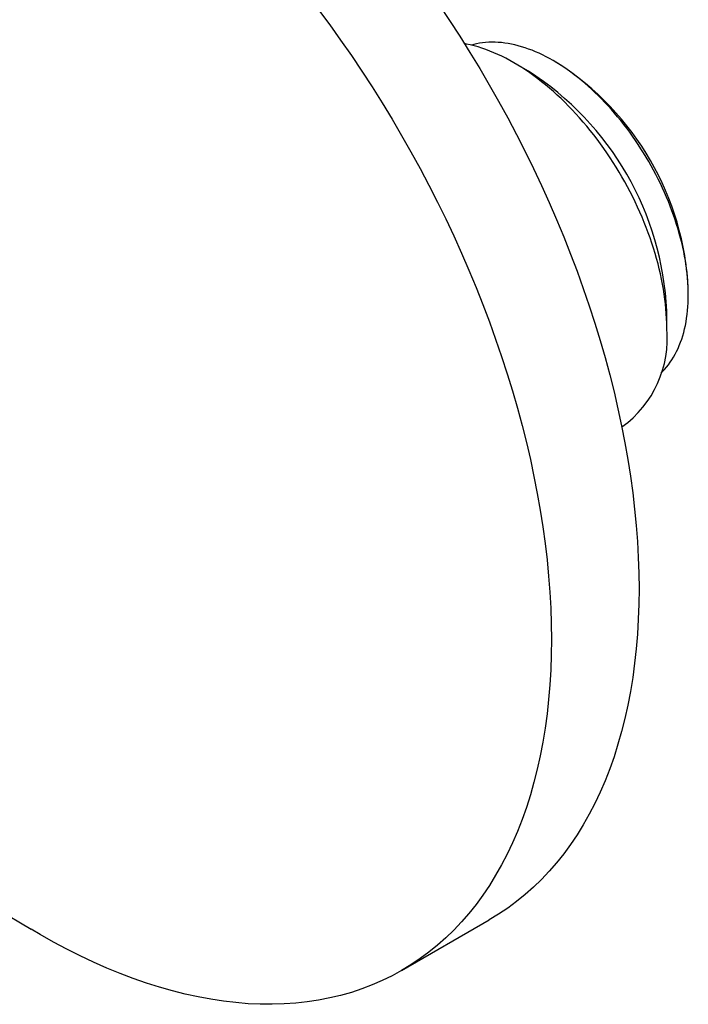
# Model space of a CAD drawing. Header units: millimetres. Extents: x 8 to 869, y 12 to 463.
# Tile 44 of 51: x 827 to 860, y 144 to 192. Entities that reach past the tile are written whole.
import ezdxf

# ---------------------------------------------------------------- set-up
doc = ezdxf.new("R2010")
doc.units = ezdxf.units.MM

msp = doc.modelspace()

# ---------------------------------------------------------------- linework, layer by layer
at = {"color": 7, "linetype": 'Continuous', "lineweight": 30}
for p, q in [((851.898, 189.017), (851.191, 189.426)), ((853.312, 189.403), (853.1, 189.526)), ((859.64, 178.197), (859.64, 178.442)), ((858.599, 176.594), (858.599, 177.411)), ((856.422, 171.793), (856.428, 171.797)), ((818.005, 153.349), (827.823, 147.479)), ((845.762, 145.488), (850.004, 147.937))]:
    msp.add_line(p, q, dxfattribs=at)
at = {"color": 7, "linetype": 'Continuous', "lineweight": 30, "flags": 128}
for points in [[(847.572, 192.225), (848.081, 191.468), (848.579, 190.702), (849.066, 189.927), (849.542, 189.145), (850.006, 188.355), (850.458, 187.558), (850.898, 186.755), (851.325, 185.945), (851.739, 185.131), (852.14, 184.312), (852.528, 183.489), (852.902, 182.662), (853.262, 181.832), (853.607, 181), (853.939, 180.165), (854.255, 179.33), (854.557, 178.494), (854.843, 177.657), (855.115, 176.821), (855.371, 175.986), (855.611, 175.153), (855.835, 174.321), (856.043, 173.492), (856.235, 172.667), (856.411, 171.845), (856.571, 171.028), (856.714, 170.216), (856.84, 169.409), (856.95, 168.608), (857.043, 167.814), (857.119, 167.027), (857.178, 166.248), (857.22, 165.477), (857.246, 164.715), (857.254, 163.962), (857.246, 163.219), (857.22, 162.486), (857.178, 161.764), (857.119, 161.053), (857.043, 160.354), (856.95, 159.667), (856.84, 158.993), (856.714, 158.332), (856.571, 157.685), (856.411, 157.052), (856.235, 156.433), (856.043, 155.83), (855.835, 155.241), (855.611, 154.669), (855.371, 154.113), (855.115, 153.573), (854.843, 153.05), (854.557, 152.544), (854.255, 152.056), (853.939, 151.586), (853.607, 151.135), (853.262, 150.702), (852.902, 150.287), (852.528, 149.892), (852.14, 149.516), (851.739, 149.16), (851.325, 148.824), (850.898, 148.509), (850.458, 148.213), (850.006, 147.938), (850.004, 147.937)], [(841.742, 191.987), (842.281, 191.26), (842.81, 190.523), (843.329, 189.775), (843.838, 189.019), (844.336, 188.253), (844.823, 187.478), (845.299, 186.696), (845.763, 185.906), (846.215, 185.109), (846.655, 184.305), (847.082, 183.496), (847.496, 182.682), (847.898, 181.863), (848.285, 181.039), (848.659, 180.213), (849.019, 179.383), (849.365, 178.55), (849.696, 177.716), (850.013, 176.881), (850.314, 176.044), (850.601, 175.208), (850.872, 174.372), (851.128, 173.537), (851.368, 172.703), (851.592, 171.872), (851.8, 171.043), (851.993, 170.218), (852.168, 169.396), (852.328, 168.579), (852.471, 167.767), (852.597, 166.96), (852.707, 166.159), (852.8, 165.365), (852.876, 164.578), (852.935, 163.799), (852.978, 163.028), (853.003, 162.266), (853.012, 161.513), (853.003, 160.769), (852.978, 160.036), (852.935, 159.314), (852.876, 158.604), (852.8, 157.905), (852.707, 157.218), (852.597, 156.544), (852.471, 155.883), (852.328, 155.236), (852.168, 154.603), (851.993, 153.984), (851.8, 153.38), (851.592, 152.792), (851.368, 152.22), (851.128, 151.663), (850.872, 151.124), (850.601, 150.601), (850.314, 150.095), (850.013, 149.607), (849.696, 149.137), (849.365, 148.686), (849.019, 148.252), (848.659, 147.838), (848.285, 147.443), (847.898, 147.067), (847.496, 146.711), (847.082, 146.375), (846.655, 146.059), (846.215, 145.764), (845.763, 145.489), (845.299, 145.235), (844.823, 145.001), (844.336, 144.789), (843.838, 144.599), (843.329, 144.429), (842.81, 144.281), (842.281, 144.155), (841.742, 144.05), (841.194, 143.967), (840.637, 143.906), (840.072, 143.867), (839.499, 143.85), (838.918, 143.854), (838.329, 143.88), (837.734, 143.929), (837.132, 143.999), (836.524, 144.091), (835.911, 144.205), (835.292, 144.34), (834.668, 144.497), (834.04, 144.675), (833.409, 144.875), (832.773, 145.096), (832.135, 145.338), (831.493, 145.6), (830.85, 145.884), (830.205, 146.188), (829.558, 146.512), (828.911, 146.857), (828.263, 147.221), (827.823, 147.479)], [(858.599, 176.594), (858.596, 176.82), (858.588, 177.048), (858.576, 177.279), (858.558, 177.512), (858.535, 177.747), (858.507, 177.985), (858.475, 178.225), (858.437, 178.466), (858.394, 178.709), (858.346, 178.954), (858.293, 179.2), (858.236, 179.447), (858.174, 179.695), (858.107, 179.944), (858.035, 180.194), (857.958, 180.444), (857.877, 180.694), (857.791, 180.944), (857.701, 181.195), (857.606, 181.445), (857.507, 181.694), (857.403, 181.944), (857.296, 182.192), (857.184, 182.44), (857.068, 182.686), (856.948, 182.931), (856.824, 183.175), (856.696, 183.417), (856.564, 183.658), (856.429, 183.896), (856.29, 184.133), (856.147, 184.367), (856.001, 184.599), (855.852, 184.828), (855.7, 185.055), (855.545, 185.279), (855.386, 185.499), (855.225, 185.717), (855.061, 185.931), (854.894, 186.142), (854.725, 186.349), (854.553, 186.552), (854.379, 186.752), (854.203, 186.947), (854.025, 187.138), (853.845, 187.325), (853.663, 187.508), (853.479, 187.686), (853.294, 187.859), (853.107, 188.028), (852.919, 188.192), (852.73, 188.35), (852.54, 188.504), (852.349, 188.652), (852.157, 188.795), (851.964, 188.932), (851.771, 189.064), (851.578, 189.191), (851.384, 189.311), (851.19, 189.426), (850.996, 189.535), (850.802, 189.638), (850.609, 189.736), (850.415, 189.827), (850.223, 189.911), (850.031, 189.99), (849.84, 190.063), (849.65, 190.129), (849.46, 190.188), (849.272, 190.242), (849.086, 190.289), (848.9, 190.329), (848.803, 190.348)], [(858.312, 174.402), (858.391, 174.479), (858.489, 174.583), (858.585, 174.693), (858.676, 174.807), (858.764, 174.927), (858.847, 175.051), (858.927, 175.18), (859.003, 175.314), (859.074, 175.452), (859.142, 175.594), (859.205, 175.741), (859.265, 175.893), (859.32, 176.048), (859.37, 176.208), (859.417, 176.371), (859.459, 176.538), (859.497, 176.709), (859.53, 176.884), (859.559, 177.062), (859.584, 177.244), (859.604, 177.429), (859.62, 177.616), (859.631, 177.807), (859.638, 178.001), (859.64, 178.197), (859.638, 178.396), (859.631, 178.598), (859.62, 178.802), (859.604, 179.008), (859.584, 179.215), (859.559, 179.425), (859.53, 179.637), (859.497, 179.85), (859.459, 180.065), (859.417, 180.281), (859.37, 180.498), (859.32, 180.716), (859.265, 180.935), (859.205, 181.155), (859.142, 181.375), (859.074, 181.596), (859.003, 181.817), (858.927, 182.038), (858.847, 182.259), (858.764, 182.48), (858.676, 182.7), (858.585, 182.92), (858.489, 183.139), (858.391, 183.358), (858.288, 183.576), (858.182, 183.792), (858.073, 184.007), (857.96, 184.221), (857.844, 184.433), (857.724, 184.644), (857.601, 184.853), (857.476, 185.06), (857.347, 185.264), (857.215, 185.467), (857.081, 185.667), (856.944, 185.864), (856.804, 186.059), (856.661, 186.251), (856.517, 186.44), (856.369, 186.626), (856.22, 186.809), (856.068, 186.989), (855.915, 187.165), (855.759, 187.337), (855.602, 187.506), (855.443, 187.671), (855.282, 187.833), (855.12, 187.99), (854.957, 188.143), (854.792, 188.292), (854.626, 188.436), (854.459, 188.576), (854.291, 188.712), (854.122, 188.843), (853.953, 188.969), (853.783, 189.09), (853.612, 189.207), (853.441, 189.318), (853.27, 189.425), (853.099, 189.526), (852.928, 189.622), (852.757, 189.713), (852.586, 189.799), (852.415, 189.88), (852.245, 189.954), (852.076, 190.024), (851.907, 190.088), (851.739, 190.146), (851.572, 190.199), (851.406, 190.246), (851.241, 190.288), (851.078, 190.323), (850.916, 190.353), (850.755, 190.378), (850.596, 190.396), (850.439, 190.409), (850.283, 190.416), (850.13, 190.417), (849.978, 190.413), (849.829, 190.402), (849.682, 190.386), (849.537, 190.364), (849.394, 190.337), (849.255, 190.303), (849.149, 190.274)]]:
    msp.add_lwpolyline(points, dxfattribs=at)
at = {"color": 7, "linetype": 'Continuous', "lineweight": 30}
for centre, radius, start, end in [((845.899, 177.817), 13.755, 2.6058, 57.3888), ((844.048, 176.748), 14.565, 2.6058, 57.3888), ((853.349, 176.08), 5.275, 305.718, 5.5942)]:
    msp.add_arc(centre, radius, start, end, dxfattribs=at)

doc.saveas('drawing.dxf')
